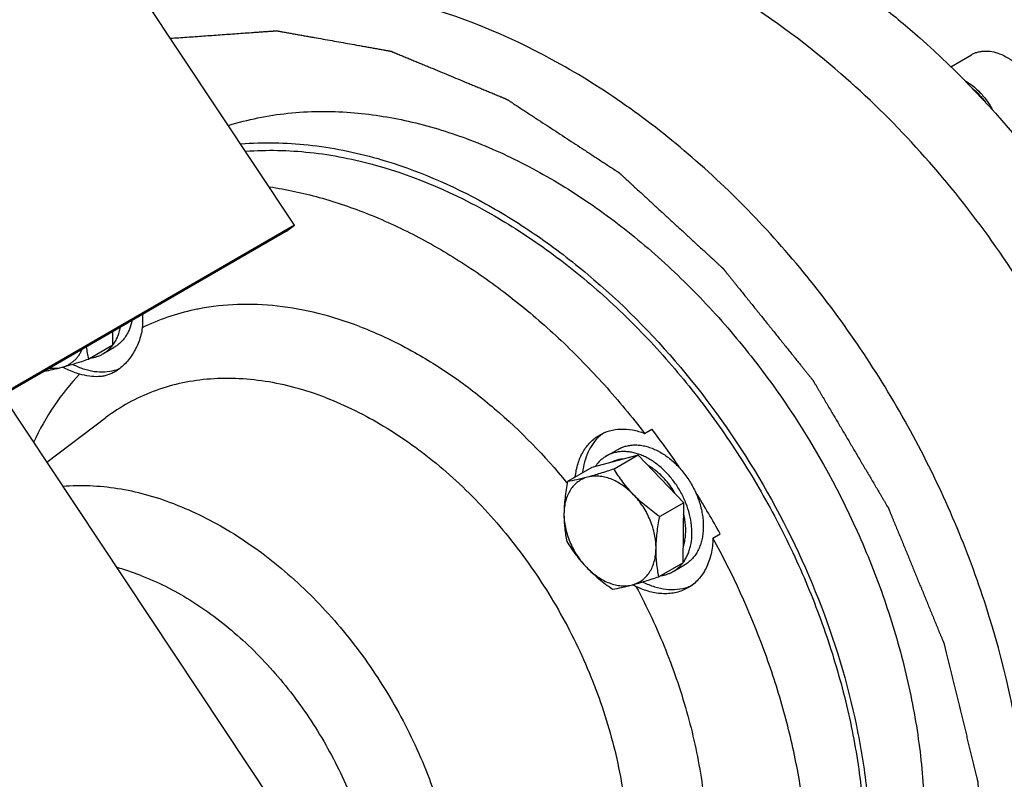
# Model space of a CAD drawing. Header units: inches. Extents: x 0 to 34, y 0 to 22.
# Tile 106 of 175: x 21.74 to 22.787, y 14.948 to 15.755. Entities that reach past the tile are written whole.
import ezdxf

# ---------------------------------------------------------------- set-up
doc = ezdxf.new("R2010")
doc.units = ezdxf.units.IN
doc.header["$LTSCALE"] = 1.87
doc.header["$MEASUREMENT"] = 0
doc.layers.get('0').update_dxf_attribs({"linetype": 'CONTINUOUS'})
doc.layers.add('3_ALL_AXES', color=7, linetype='CONTINUOUS')
doc.layers.add('7_ALL_FEATURES', color=7, linetype='CONTINUOUS')

msp = doc.modelspace()

# ---------------------------------------------------------------- linework, layer by layer
at = {"color": 7, "linetype": 'Continuous'}
msp.add_arc((21.988973, 15.144421), 0.48112, 73.888369, 74.097891, dxfattribs=at)
for points, knots in [([(23.792463, 14.58967), (23.815822, 14.6068), (23.860464, 14.644959), (23.919243, 14.711869), (23.969708, 14.78809), (24.011306, 14.872771), (24.043668, 14.965017), (24.074626, 15.099154), (24.08479, 15.242261), (24.075986, 15.389358), (24.053706, 15.543625), (24.012113, 15.6979), (23.953249, 15.848588), (23.882493, 15.997228), (23.774886, 16.172522), (23.644426, 16.329698), (23.528986, 16.44042), (23.410687, 16.537293), (23.284512, 16.617219), (23.153286, 16.67625), (23.056151, 16.708675), (22.959721, 16.729608), (22.864977, 16.738807), (22.772908, 16.736128), (22.684492, 16.72156), (22.60069, 16.695223), (22.522433, 16.657365), (22.450609, 16.60842), (22.407881, 16.569076), (22.387915, 16.54793)], [0, 0, 0, 0, 0.02582607, 0.05214275, 0.07916368, 0.10708759, 0.136049, 0.16612693, 0.22962596, 0.26303633, 0.29741002, 0.36845217, 0.40484521, 0.44155778, 0.51511192, 0.58759072, 0.62298805, 0.65758944, 0.72382307, 0.75533928, 0.78571105, 0.81495354, 0.84313373, 0.87037232, 0.89684459, 0.92277442, 0.94842265, 0.97407068, 1, 1, 1, 1]), ([(21.975375, 15.622711), (21.999109, 15.624692), (22.048393, 15.623773), (22.096625, 15.614015), (22.120797, 15.607129)], [0, 0, 0, 0, 0.48654313, 1, 1, 1, 1]), ([(22.122488, 15.606644), (22.1617, 15.595317), (22.219706, 15.570319), (22.291775, 15.525349), (22.363781, 15.470193), (22.446429, 15.386781), (22.529112, 15.270113), (22.592408, 15.141558), (22.626684, 15.028621), (22.641317, 14.938353), (22.64706, 14.852617), (22.64191, 14.788918), (22.63358, 14.748419)], [0, 0, 0, 0, 0.11339254, 0.17358975, 0.2358186, 0.36501399, 0.49807755, 0.63143113, 0.76145828, 0.82427005, 0.88512978, 1, 1, 1, 1])]:
    msp.add_open_spline(points, degree=3, knots=knots, dxfattribs=at)
at = {"layer": '3_ALL_AXES', "color": 7, "linetype": 'Continuous'}
for p, q in [((21.839178, 15.408956), (21.83936, 15.423422)), ((21.839178, 15.408956), (21.813565, 15.39414)), ((21.828631, 15.399604), (21.840764, 15.406622)), ((21.768963, 15.284595), (21.831817, 15.331981)), ((22.397571, 15.292106), (22.348244, 15.278873)), ((22.363768, 15.291104), (22.3759, 15.298122)), ((22.397571, 15.292106), (22.371958, 15.27729)), ((22.446095, 15.241548), (22.397571, 15.292106)), ((22.348244, 15.278873), (22.322631, 15.264056)), ((22.446095, 15.241548), (22.420482, 15.226732)), ((22.445293, 15.177757), (22.446095, 15.241548)), ((22.445293, 15.177757), (22.41968, 15.16294)), ((22.434746, 15.168405), (22.446878, 15.175423)), ((22.391994, 15.154264), (22.391741, 15.154395))]:
    msp.add_line(p, q, dxfattribs=at)
for centre, radius, start, end in [((21.97832, 15.201135), 0.250891, 100.83474, 102.09182), ((22.383235, 15.257407), 0.030542, 110.168003, 117.262255), ((22.375227, 15.223928), 0.065961, 55.994502, 59.929693), ((22.372967, 15.220589), 0.069994, 53.192324, 55.989473), ((21.810596, 14.843795), 0.66091, 39.243593, 39.381033), ((21.772357, 14.913693), 0.268598, 69.099078, 74.577975), ((22.485399, 15.334617), 0.203105, 242.620221, 243.650653)]:
    msp.add_arc(centre, radius, start, end, dxfattribs=at)
for points, knots in [([(22.806997, 14.951885), (22.799781, 15.012708), (22.779141, 15.104088), (22.735414, 15.221277), (22.68025, 15.336724), (22.610242, 15.444466), (22.527657, 15.540582), (22.461029, 15.605037), (22.390455, 15.661164), (22.294765, 15.72233), (22.193595, 15.765803), (22.09133, 15.78675), (22.01807, 15.790806), (21.947788, 15.783417), (21.903202, 15.770747), (21.882014, 15.76259)], [0, 0, 0, 0, 0.13292061, 0.20167646, 0.27122015, 0.41028826, 0.47881987, 0.54593267, 0.61116478, 0.674138, 0.79214882, 0.84729927, 0.90002511, 0.95072975, 1, 1, 1, 1]), ([(22.655871, 15.769759), (22.669864, 15.758742), (22.725704, 15.712018), (22.776109, 15.658884), (22.81075, 15.616193)], [0, 0, 0, 0, 0.24467698, 1, 1, 1, 1]), ([(22.751765, 15.717459), (22.752807, 15.718062), (22.754979, 15.71914), (22.758436, 15.720338), (22.76207, 15.721114), (22.76718, 15.721583), (22.773902, 15.721043), (22.779154, 15.719531), (22.781772, 15.718533)], [0, 0, 0, 0, 0.11640154, 0.23376569, 0.35300338, 0.47492498, 0.72900375, 1, 1, 1, 1]), ([(22.781772, 15.718533), (22.784877, 15.717348), (22.791047, 15.714258), (22.799588, 15.707989), (22.807425, 15.70017), (22.814265, 15.691094), (22.819855, 15.6811), (22.823987, 15.670562), (22.826504, 15.659874), (22.827056, 15.652699), (22.827012, 15.649208)], [0, 0, 0, 0, 0.11409155, 0.23537211, 0.36232873, 0.49280734, 0.62430976, 0.75423982, 0.88014441, 1, 1, 1, 1]), ([(21.962277, 15.642372), (21.982737, 15.648743), (22.025917, 15.657453), (22.069904, 15.657814), (22.092133, 15.656118)], [0, 0, 0, 0, 0.49011785, 1, 1, 1, 1]), ([(22.092133, 15.656118), (22.112671, 15.654551), (22.154532, 15.64805), (22.216728, 15.629265), (22.278793, 15.601572), (22.339737, 15.565436), (22.398611, 15.521444), (22.454486, 15.470305), (22.506486, 15.412826), (22.569622, 15.328862), (22.62154, 15.23654), (22.660323, 15.139161), (22.682181, 15.065258), (22.696521, 14.991459), (22.705146, 14.896875), (22.700312, 14.826348), (22.69113, 14.78171)], [0, 0, 0, 0, 0.0528273, 0.10819321, 0.16618199, 0.22670893, 0.28954617, 0.35434912, 0.42068226, 0.48804364, 0.62352282, 0.69064978, 0.75660261, 0.82089674, 0.88311381, 1, 1, 1, 1]), ([(22.101572, 15.428732), (22.087205, 15.434212), (22.058438, 15.443351), (22.014813, 15.451317), (21.972248, 15.453117), (21.944535, 15.450114), (21.931158, 15.447554)], [0, 0, 0, 0, 0.26584881, 0.52036336, 0.76451798, 1, 1, 1, 1]), ([(21.925763, 15.44646), (21.916144, 15.444399), (21.897248, 15.439163), (21.879137, 15.431637), (21.870416, 15.427351)], [0, 0, 0, 0, 0.50305428, 1, 1, 1, 1]), ([(21.870416, 15.427351), (21.869884, 15.422287), (21.867409, 15.412396), (21.861717, 15.401211), (21.856052, 15.393366), (21.850112, 15.386742), (21.844964, 15.382625), (21.84132, 15.380518)], [0, 0, 0, 0, 0.26854137, 0.53106431, 0.65718647, 0.77797373, 1, 1, 1, 1]), ([(22.101572, 15.428732), (22.121798, 15.421017), (22.156846, 15.404334), (22.204377, 15.374165), (22.260443, 15.3304), (22.298301, 15.291317), (22.321442, 15.263125)], [0, 0, 0, 0, 0.23355765, 0.41690865, 0.60649842, 1, 1, 1, 1]), ([(21.813565, 15.39414), (21.813105, 15.396268), (21.812263, 15.400612), (21.811629, 15.404992), (21.811366, 15.407222)], [0, 0, 0, 0, 0.4923614, 1, 1, 1, 1]), ([(21.785429, 15.385514), (21.786582, 15.385823), (21.788847, 15.38657), (21.792083, 15.388073), (21.795115, 15.389942), (21.797921, 15.392164), (21.800483, 15.394724), (21.802784, 15.397603), (21.804808, 15.400781), (21.805948, 15.403053), (21.806469, 15.404228)], [0, 0, 0, 0, 0.12295884, 0.24490803, 0.36659832, 0.48891229, 0.61270141, 0.73872062, 0.86763562, 1, 1, 1, 1]), ([(21.766506, 15.38128), (21.769429, 15.381782), (21.775773, 15.383044), (21.782049, 15.384607), (21.785429, 15.385514)], [0, 0, 0, 0, 0.45875892, 1, 1, 1, 1]), ([(21.772357, 15.384609), (21.774583, 15.384366), (21.778994, 15.384251), (21.783355, 15.384958), (21.785429, 15.385514)], [0, 0, 0, 0, 0.51046435, 1, 1, 1, 1]), ([(21.785429, 15.385514), (21.789921, 15.386719), (21.799337, 15.389484), (21.80867, 15.39251), (21.813565, 15.39414)], [0, 0, 0, 0, 0.47408448, 1, 1, 1, 1]), ([(21.803783, 15.378226), (21.793871, 15.367808), (21.775517, 15.344774), (21.761157, 15.31909), (21.754849, 15.305576)], [0, 0, 0, 0, 0.4908911, 1, 1, 1, 1]), ([(21.84132, 15.380518), (21.83997, 15.379737), (21.837221, 15.378346), (21.832911, 15.376796), (21.828484, 15.375808), (21.822286, 15.375194), (21.813925, 15.375784), (21.807268, 15.377293), (21.803783, 15.378226)], [0, 0, 0, 0, 0.12089928, 0.23824353, 0.35434755, 0.47175469, 0.72019799, 1, 1, 1, 1]), ([(22.065384, 15.353164), (22.054815, 15.357195), (22.033658, 15.364119), (22.001585, 15.370983), (21.970058, 15.374057), (21.939393, 15.373302), (21.909893, 15.368709), (21.881857, 15.360314), (21.855584, 15.348198), (21.839455, 15.337739), (21.831817, 15.331981)], [0, 0, 0, 0, 0.13853509, 0.27209745, 0.40092974, 0.52558284, 0.64679201, 0.76550838, 0.88284311, 1, 1, 1, 1]), ([(22.065384, 15.353164), (22.086769, 15.345007), (22.118218, 15.329374), (22.157644, 15.303367), (22.196941, 15.272796), (22.242824, 15.22799), (22.290779, 15.166203), (22.330556, 15.097986), (22.360746, 15.025743), (22.38028, 14.952036), (22.38587, 14.902271), (22.386549, 14.877916)], [0, 0, 0, 0, 0.11375559, 0.1733759, 0.23460483, 0.36096508, 0.49093981, 0.6222005, 0.75230258, 0.87890581, 1, 1, 1, 1]), ([(22.381362, 15.287951), (22.379871, 15.287831), (22.376933, 15.287405), (22.374079, 15.286581), (22.372705, 15.286076)], [0, 0, 0, 0, 0.50537693, 1, 1, 1, 1]), ([(22.371958, 15.27729), (22.367062, 15.27566), (22.357729, 15.272634), (22.348313, 15.269869), (22.343821, 15.268664)], [0, 0, 0, 0, 0.52591555, 1, 1, 1, 1]), ([(22.392747, 15.250002), (22.390937, 15.251887), (22.387192, 15.255435), (22.381171, 15.26008), (22.374916, 15.263901), (22.368532, 15.266833), (22.362124, 15.268825), (22.355798, 15.269838), (22.349663, 15.269848), (22.34571, 15.269171), (22.343821, 15.268664)], [0, 0, 0, 0, 0.14309316, 0.28190235, 0.41555967, 0.54351906, 0.66554519, 0.78180688, 0.89293792, 1, 1, 1, 1]), ([(22.392747, 15.250002), (22.39071, 15.252123), (22.3868, 15.256453), (22.381388, 15.26323), (22.376451, 15.270173), (22.373414, 15.274911), (22.371958, 15.27729)], [0, 0, 0, 0, 0.25668552, 0.50890361, 0.75655989, 1, 1, 1, 1]), ([(22.437111, 15.251095), (22.435669, 15.253618), (22.432554, 15.258506), (22.427232, 15.265292), (22.421369, 15.271392), (22.417099, 15.274986), (22.414902, 15.276629)], [0, 0, 0, 0, 0.25601694, 0.50961208, 0.75834133, 1, 1, 1, 1]), ([(21.904369, 15.240185), (21.894475, 15.243959), (21.874669, 15.250451), (21.844645, 15.256928), (21.815127, 15.259896), (21.795681, 15.259504), (21.786178, 15.258694)], [0, 0, 0, 0, 0.26345351, 0.51754849, 0.7627248, 1, 1, 1, 1]), ([(22.343821, 15.268664), (22.341978, 15.268169), (22.338383, 15.266848), (22.333455, 15.263883), (22.329125, 15.260008), (22.325473, 15.2553), (22.322559, 15.249848), (22.320427, 15.243751), (22.319106, 15.237115), (22.318786, 15.232508), (22.318757, 15.230152)], [0, 0, 0, 0, 0.11583856, 0.23083346, 0.34704475, 0.4664253, 0.59055711, 0.72054298, 0.85699848, 1, 1, 1, 1]), ([(22.322631, 15.264056), (22.322075, 15.261177), (22.321052, 15.255446), (22.31984, 15.246884), (22.319029, 15.238463), (22.318791, 15.232896), (22.318757, 15.230152)], [0, 0, 0, 0, 0.25752073, 0.51104373, 0.75906005, 1, 1, 1, 1]), ([(22.343821, 15.268664), (22.340001, 15.267639), (22.332977, 15.265907), (22.325867, 15.264567), (22.322631, 15.264056)], [0, 0, 0, 0, 0.54692298, 1, 1, 1, 1]), ([(22.416608, 15.192827), (22.416671, 15.197829), (22.415849, 15.205492), (22.413254, 15.215479), (22.410502, 15.223029), (22.407024, 15.230382), (22.401527, 15.23971), (22.396471, 15.246121), (22.392747, 15.250002)], [0, 0, 0, 0, 0.23677436, 0.36105701, 0.48797813, 0.61648395, 0.74545144, 1, 1, 1, 1]), ([(22.420482, 15.226732), (22.417986, 15.22848), (22.413058, 15.232053), (22.405913, 15.237696), (22.399103, 15.243646), (22.394813, 15.247848), (22.392747, 15.250002)], [0, 0, 0, 0, 0.25216935, 0.50345694, 0.75306428, 1, 1, 1, 1]), ([(21.904369, 15.240185), (21.925194, 15.232241), (21.955801, 15.216919), (21.994075, 15.191349), (22.032173, 15.161235), (22.07647, 15.117074), (22.12238, 15.056236), (22.159929, 14.98924), (22.183257, 14.92992), (22.196462, 14.881636), (22.205677, 14.834447), (22.208481, 14.79873), (22.20823, 14.775302)], [0, 0, 0, 0, 0.11405348, 0.17389946, 0.23538712, 0.36229215, 0.49272413, 0.6241921, 0.75410619, 0.81774719, 0.88011238, 1, 1, 1, 1]), ([(22.318757, 15.230152), (22.318694, 15.225149), (22.319516, 15.217487), (22.32211, 15.2075), (22.324862, 15.19995), (22.32834, 15.192597), (22.333837, 15.183269), (22.338893, 15.176857), (22.342618, 15.172977)], [0, 0, 0, 0, 0.23677436, 0.36105701, 0.48797813, 0.61648395, 0.74545144, 1, 1, 1, 1]), ([(22.318757, 15.230152), (22.318723, 15.227502), (22.31881, 15.222298), (22.319407, 15.214658), (22.320415, 15.207338), (22.321327, 15.202588), (22.321829, 15.200265)], [0, 0, 0, 0, 0.26405885, 0.51827531, 0.76319104, 1, 1, 1, 1]), ([(22.447698, 15.219886), (22.447605, 15.220666), (22.447173, 15.223822), (22.446536, 15.226949), (22.445953, 15.229277)], [0, 0, 0, 0, 0.24643444, 1, 1, 1, 1]), ([(22.416608, 15.192827), (22.416642, 15.195571), (22.41688, 15.201138), (22.417691, 15.209559), (22.418903, 15.218121), (22.419926, 15.223852), (22.420482, 15.226732)], [0, 0, 0, 0, 0.24093997, 0.48895629, 0.74247928, 1, 1, 1, 1]), ([(22.445519, 15.194775), (22.446161, 15.196654), (22.447216, 15.20059), (22.448091, 15.206765), (22.448286, 15.213255), (22.447966, 15.217658), (22.447698, 15.219886)], [0, 0, 0, 0, 0.23459384, 0.47963154, 0.73498489, 1, 1, 1, 1]), ([(22.321829, 15.200265), (22.323285, 15.197887), (22.326322, 15.193148), (22.331259, 15.186205), (22.336671, 15.179429), (22.340581, 15.175099), (22.342618, 15.172977)], [0, 0, 0, 0, 0.24344048, 0.49109691, 0.7433149, 1, 1, 1, 1]), ([(22.391543, 15.154315), (22.393387, 15.154809), (22.396981, 15.156131), (22.40191, 15.159096), (22.406239, 15.162971), (22.409891, 15.167679), (22.412805, 15.17313), (22.414938, 15.179227), (22.416258, 15.185864), (22.416578, 15.190471), (22.416608, 15.192827)], [0, 0, 0, 0, 0.11583856, 0.23083346, 0.34704475, 0.4664253, 0.59055711, 0.72054298, 0.85699848, 1, 1, 1, 1]), ([(22.41968, 15.16294), (22.419178, 15.165263), (22.418266, 15.170013), (22.417258, 15.177333), (22.416661, 15.184973), (22.416574, 15.190177), (22.416608, 15.192827)], [0, 0, 0, 0, 0.23680897, 0.48172472, 0.73594117, 1, 1, 1, 1]), ([(22.342618, 15.172977), (22.344684, 15.170824), (22.348974, 15.166621), (22.355784, 15.160672), (22.362929, 15.155029), (22.367856, 15.151456), (22.370353, 15.149707)], [0, 0, 0, 0, 0.24693612, 0.49654358, 0.74783103, 1, 1, 1, 1]), ([(22.342618, 15.172977), (22.344428, 15.171091), (22.348173, 15.167543), (22.354194, 15.162899), (22.360449, 15.159078), (22.366833, 15.156145), (22.37324, 15.154154), (22.379567, 15.153141), (22.385702, 15.153131), (22.389654, 15.153808), (22.391543, 15.154315)], [0, 0, 0, 0, 0.14309316, 0.28190235, 0.41555967, 0.54351906, 0.66554519, 0.78180688, 0.89293792, 1, 1, 1, 1]), ([(21.86818, 15.164617), (21.886544, 15.157612), (21.913504, 15.143958), (21.947076, 15.121063), (21.980416, 15.094022), (22.018903, 15.054342), (22.058216, 14.999779), (22.089582, 14.939963), (22.108198, 14.887287), (22.117932, 14.84472), (22.12396, 14.80352), (22.124634, 14.772529), (22.123093, 14.752379)], [0, 0, 0, 0, 0.11462512, 0.17488252, 0.23683498, 0.36470352, 0.49592792, 0.62773969, 0.75730933, 0.8204735, 0.88214401, 1, 1, 1, 1]), ([(22.391543, 15.154315), (22.396035, 15.15552), (22.405451, 15.158285), (22.414784, 15.161311), (22.41968, 15.16294)], [0, 0, 0, 0, 0.47408448, 1, 1, 1, 1]), ([(22.370353, 15.149707), (22.373589, 15.150218), (22.380699, 15.151557), (22.387723, 15.15329), (22.391543, 15.154315)], [0, 0, 0, 0, 0.45307704, 1, 1, 1, 1]), ([(22.395253, 15.152613), (22.407013, 15.130655), (22.427996, 15.085791), (22.451536, 15.016293), (22.466459, 14.946513), (22.470502, 14.899836), (22.470886, 14.876957)], [0, 0, 0, 0, 0.25918255, 0.51413684, 0.76190884, 1, 1, 1, 1])]:
    msp.add_open_spline(points, degree=3, knots=knots, dxfattribs=at)
at = {"layer": '3_ALL_AXES', "color": 4, "linetype": 'Continuous'}
msp.add_open_spline([(21.900371, 15.734929), (21.906255, 15.735346), (21.918024, 15.73618), (21.932735, 15.737222), (21.944504, 15.738056), (21.953331, 15.738681), (21.962158, 15.739306), (21.970984, 15.739932), (21.979811, 15.740557), (21.987167, 15.741078), (21.993051, 15.741495), (21.996729, 15.741756), (21.999671, 15.741964), (22.001878, 15.74212), (22.004085, 15.742277), (22.005924, 15.742407), (22.007395, 15.742511), (22.008498, 15.742589), (22.009601, 15.742667), (22.010521, 15.742733), (22.011256, 15.742785), (22.011808, 15.742824), (22.012268, 15.742856), (22.012636, 15.742882), (22.012865, 15.742899), (22.013049, 15.742912), (22.013164, 15.74292), (22.013256, 15.742926), (22.013347, 15.742937), (22.013472, 15.742911), (22.01362, 15.742886), (22.013818, 15.74285), (22.014065, 15.742806), (22.014361, 15.742753), (22.014757, 15.742682), (22.015449, 15.742558), (22.016438, 15.742381), (22.017624, 15.742169), (22.018811, 15.741957), (22.020393, 15.741674), (22.02237, 15.74132), (22.024743, 15.740895), (22.027116, 15.740471), (22.03028, 15.739905), (22.034235, 15.739197), (22.038981, 15.738348), (22.043727, 15.737499), (22.048473, 15.73665), (22.054801, 15.735518), (22.062711, 15.734103), (22.072203, 15.732404), (22.081695, 15.730706), (22.091187, 15.729008), (22.099097, 15.727593), (22.105425, 15.726461), (22.110171, 15.725611), (22.114126, 15.724904), (22.11729, 15.724338), (22.119663, 15.723913), (22.122036, 15.723489), (22.124409, 15.723064), (22.126386, 15.72271), (22.127968, 15.722427), (22.129155, 15.722215), (22.130341, 15.722003), (22.131528, 15.72179), (22.132516, 15.721614), (22.133307, 15.721472), (22.133802, 15.721384), (22.134148, 15.721322), (22.134345, 15.721286), (22.134494, 15.72126), (22.134617, 15.721238), (22.134716, 15.72122), (22.13479, 15.721206), (22.134852, 15.721197), (22.134902, 15.721174), (22.134977, 15.721144), (22.13514, 15.721076), (22.13539, 15.720972), (22.135691, 15.720848), (22.135991, 15.720723), (22.136391, 15.720558), (22.136892, 15.72035), (22.137493, 15.720101), (22.138093, 15.719853), (22.138894, 15.719521), (22.139895, 15.719106), (22.141497, 15.718443), (22.1443, 15.717282), (22.148304, 15.715623), (22.153109, 15.713633), (22.157915, 15.711642), (22.16272, 15.709652), (22.167525, 15.707662), (22.17233, 15.705671), (22.178737, 15.703018), (22.186746, 15.6997), (22.196356, 15.69572), (22.205966, 15.691739), (22.213975, 15.688422), (22.220382, 15.685768), (22.225187, 15.683777), (22.229992, 15.681787), (22.234797, 15.679797), (22.239603, 15.677806), (22.244408, 15.675816), (22.248412, 15.674157), (22.251215, 15.672996), (22.252817, 15.672333), (22.253818, 15.671918), (22.254619, 15.671586), (22.255219, 15.671338), (22.25582, 15.671089), (22.256321, 15.670882), (22.256721, 15.670716), (22.257021, 15.670591), (22.257322, 15.670467), (22.257572, 15.670363), (22.257735, 15.670296), (22.25781, 15.670264), (22.25786, 15.670246), (22.257921, 15.670204), (22.257993, 15.670157), (22.258091, 15.670094), (22.258212, 15.670014), (22.258358, 15.669919), (22.258552, 15.669792), (22.258892, 15.66957), (22.259377, 15.669253), (22.260154, 15.668745), (22.261125, 15.66811), (22.262291, 15.667348), (22.263456, 15.666586), (22.264621, 15.665824), (22.266175, 15.664808), (22.268117, 15.663538), (22.270448, 15.662015), (22.272778, 15.660491), (22.275109, 15.658967), (22.278217, 15.656936), (22.282101, 15.654396), (22.286762, 15.651349), (22.292977, 15.647285), (22.300746, 15.642206), (22.310069, 15.636111), (22.319391, 15.630016), (22.328714, 15.623921), (22.336483, 15.618842), (22.342698, 15.614779), (22.347359, 15.611731), (22.35202, 15.608684), (22.356682, 15.605636), (22.360566, 15.603097), (22.363674, 15.601065), (22.366004, 15.599541), (22.368335, 15.598018), (22.370666, 15.596494), (22.372608, 15.595224), (22.374162, 15.594208), (22.375133, 15.593573), (22.375812, 15.593129), (22.376201, 15.592875), (22.376492, 15.592684), (22.376735, 15.592526), (22.376929, 15.592399), (22.377075, 15.592303), (22.377197, 15.592226), (22.377286, 15.59214), (22.377376, 15.592058), (22.377488, 15.591954), (22.377759, 15.591706), (22.378164, 15.591333), (22.378704, 15.590836), (22.379244, 15.590339), (22.379964, 15.589676), (22.380864, 15.588848), (22.381944, 15.587854), (22.383024, 15.58686), (22.384464, 15.585535), (22.386264, 15.583878), (22.388424, 15.58189), (22.390585, 15.579902), (22.394905, 15.575926), (22.401386, 15.569963), (22.410026, 15.562011), (22.418667, 15.554059), (22.427308, 15.546108), (22.435949, 15.538156), (22.44459, 15.530205), (22.45179, 15.523578), (22.457551, 15.518277), (22.461871, 15.514301), (22.466192, 15.510326), (22.469792, 15.507012), (22.472672, 15.504362), (22.474832, 15.502374), (22.476993, 15.500386), (22.479153, 15.498398), (22.480953, 15.496742), (22.482393, 15.495416), (22.483473, 15.494422), (22.484373, 15.493594), (22.485093, 15.492931), (22.485633, 15.492434), (22.486173, 15.491937), (22.486623, 15.491523), (22.486984, 15.491192), (22.487209, 15.490985), (22.487389, 15.490819), (22.487524, 15.490695), (22.487636, 15.490591), (22.487715, 15.490519), (22.487759, 15.490477), (22.487795, 15.490448), (22.487822, 15.49041), (22.487862, 15.490362), (22.48793, 15.490277), (22.488027, 15.490156), (22.488144, 15.49001), (22.4883, 15.489817), (22.488494, 15.489575), (22.488806, 15.489187), (22.489195, 15.488703), (22.489663, 15.488121), (22.49013, 15.48754), (22.490753, 15.486765), (22.491531, 15.485796), (22.492466, 15.484633), (22.493712, 15.483083), (22.495269, 15.481145), (22.497138, 15.47882), (22.499007, 15.476495), (22.500876, 15.47417), (22.503368, 15.471069), (22.506483, 15.467194), (22.510221, 15.462543), (22.513958, 15.457893), (22.518942, 15.451692), (22.525172, 15.443941), (22.532647, 15.43464), (22.540123, 15.425339), (22.547599, 15.416038), (22.555074, 15.406736), (22.56255, 15.397435), (22.568157, 15.39046), (22.571895, 15.385809), (22.573764, 15.383484), (22.575632, 15.381158), (22.57719, 15.379221), (22.578436, 15.377671), (22.57937, 15.376508), (22.580305, 15.375345), (22.581083, 15.374376), (22.581706, 15.373601), (22.582174, 15.37302), (22.582641, 15.372439), (22.582991, 15.372003), (22.583225, 15.371712), (22.583322, 15.371591), (22.5834, 15.371494), (22.58348, 15.371399), (22.58356, 15.37126), (22.583658, 15.371095), (22.583788, 15.370874), (22.583951, 15.370599), (22.584146, 15.370268), (22.584407, 15.369828), (22.584862, 15.369056), (22.585514, 15.367955), (22.586556, 15.366192), (22.587858, 15.363988), (22.589421, 15.361344), (22.590984, 15.3587), (22.592546, 15.356056), (22.59463, 15.35253), (22.597235, 15.348123), (22.600361, 15.342834), (22.603486, 15.337546), (22.606612, 15.332257), (22.61078, 15.325206), (22.615989, 15.316392), (22.622241, 15.305814), (22.628492, 15.295237), (22.634743, 15.28466), (22.639953, 15.275846), (22.644121, 15.268795), (22.647246, 15.263506), (22.650372, 15.258218), (22.652977, 15.253811), (22.65506, 15.250285), (22.656623, 15.247641), (22.657926, 15.245437), (22.658968, 15.243674), (22.659749, 15.242352), (22.66053, 15.24103), (22.661312, 15.239708), (22.661963, 15.238606), (22.662484, 15.237725), (22.66281, 15.237174), (22.66307, 15.236733), (22.663233, 15.236458), (22.663347, 15.236265), (22.663412, 15.236155), (22.663461, 15.236072), (22.66351, 15.235989), (22.663554, 15.23587), (22.663641, 15.235666), (22.66376, 15.235372), (22.663905, 15.235021), (22.664049, 15.234669), (22.664242, 15.2342), (22.664483, 15.233614), (22.664868, 15.232676), (22.665542, 15.231034), (22.666506, 15.228689), (22.667662, 15.225874), (22.668818, 15.22306), (22.670359, 15.219307), (22.672286, 15.214617), (22.674598, 15.208988), (22.67691, 15.203359), (22.679222, 15.19773), (22.681534, 15.192102), (22.684617, 15.184597), (22.688471, 15.175215), (22.693095, 15.163958), (22.697719, 15.152701), (22.701573, 15.143319), (22.704655, 15.135814), (22.706968, 15.130186), (22.70928, 15.124557), (22.711592, 15.118928), (22.713904, 15.113299), (22.716216, 15.107671), (22.718143, 15.10298), (22.719492, 15.099697), (22.720262, 15.09782), (22.72084, 15.096413), (22.721322, 15.09524), (22.721707, 15.094302), (22.721948, 15.093716), (22.722141, 15.093247), (22.722285, 15.092895), (22.722429, 15.092543), (22.722551, 15.09225), (22.722633, 15.092045), (22.722686, 15.091928), (22.722707, 15.091838), (22.722729, 15.091749), (22.722759, 15.09163), (22.72281, 15.091421), (22.722883, 15.091122), (22.722999, 15.090645), (22.723145, 15.090048), (22.723379, 15.089092), (22.723671, 15.087898), (22.724021, 15.086466), (22.724371, 15.085033), (22.724721, 15.0836), (22.725188, 15.08169), (22.725772, 15.079302), (22.726472, 15.076436), (22.727173, 15.073571), (22.727873, 15.070705), (22.728807, 15.066885), (22.729974, 15.062109), (22.731375, 15.056378), (22.733243, 15.048736), (22.735577, 15.039184), (22.738379, 15.027722), (22.741181, 15.01626), (22.743982, 15.004798), (22.746317, 14.995246), (22.748185, 14.987605), (22.749585, 14.981874), (22.750986, 14.976143), (22.752387, 14.970412), (22.753554, 14.965636), (22.754488, 14.961815), (22.755189, 14.95895), (22.755889, 14.956084), (22.756589, 14.953219), (22.757173, 14.950831), (22.75764, 14.94892), (22.757932, 14.947726), (22.758136, 14.946891), (22.758253, 14.946413), (22.75834, 14.946055), (22.758413, 14.945756), (22.758472, 14.945518), (22.758515, 14.945339), (22.758554, 14.945189), (22.758559, 14.945073), (22.758569, 14.944955), (22.75858, 14.944809), (22.758607, 14.944459), (22.758647, 14.943932), (22.758701, 14.943231), (22.758755, 14.942529), (22.758826, 14.941594), (22.758916, 14.940425), (22.759024, 14.939021), (22.759131, 14.937618), (22.759274, 14.935747), (22.759454, 14.933409), (22.759669, 14.930603), (22.759884, 14.927796), (22.760314, 14.922184), (22.760959, 14.913765), (22.761819, 14.90254), (22.762679, 14.891315), (22.763539, 14.88009), (22.764399, 14.868864), (22.765259, 14.857639), (22.766406, 14.842673), (22.767839, 14.823964), (22.768986, 14.808997), (22.769559, 14.801514)], degree=3, knots=[0, 0, 0, 0, 0.015625, 0.03125, 0.0390625, 0.046875, 0.0546875, 0.0625, 0.0703125, 0.078125, 0.08203125, 0.0859375, 0.08789062, 0.08984375, 0.09179688, 0.09375, 0.09472656, 0.09570312, 0.09667969, 0.09765625, 0.09814453, 0.09863281, 0.09912109, 0.09936523, 0.09960938, 0.09973145, 0.09985352, 0.09991455, 0.09997559, 0.10009766, 0.10021973, 0.1003418, 0.10058594, 0.10083008, 0.10107422, 0.1015625, 0.10253906, 0.10351562, 0.10449219, 0.10546875, 0.10742188, 0.109375, 0.11132812, 0.11328125, 0.1171875, 0.12109375, 0.125, 0.12890625, 0.1328125, 0.140625, 0.1484375, 0.15625, 0.1640625, 0.171875, 0.17578125, 0.1796875, 0.18359375, 0.18554688, 0.1875, 0.18945312, 0.19140625, 0.19335938, 0.19433594, 0.1953125, 0.19628906, 0.19726562, 0.19824219, 0.19873047, 0.19921875, 0.19946289, 0.19958496, 0.19970703, 0.1998291, 0.19989014, 0.19995117, 0.20001221, 0.20004272, 0.20007324, 0.20019531, 0.20043945, 0.20068359, 0.20092773, 0.20117188, 0.20166016, 0.20214844, 0.20263672, 0.203125, 0.20410156, 0.20507812, 0.20703125, 0.2109375, 0.21484375, 0.21875, 0.22265625, 0.2265625, 0.23046875, 0.234375, 0.2421875, 0.25, 0.2578125, 0.265625, 0.26953125, 0.2734375, 0.27734375, 0.28125, 0.28515625, 0.2890625, 0.29296875, 0.29492188, 0.29589844, 0.296875, 0.29736328, 0.29785156, 0.29833984, 0.29882812, 0.29907227, 0.29931641, 0.29956055, 0.29980469, 0.29992676, 0.29995728, 0.29998779, 0.30004883, 0.30010986, 0.3001709, 0.30029297, 0.30041504, 0.30053711, 0.30078125, 0.30126953, 0.30175781, 0.30273438, 0.30371094, 0.3046875, 0.30566406, 0.30664062, 0.30859375, 0.31054688, 0.3125, 0.31445312, 0.31640625, 0.3203125, 0.32421875, 0.328125, 0.3359375, 0.34375, 0.3515625, 0.359375, 0.3671875, 0.37109375, 0.375, 0.37890625, 0.3828125, 0.38671875, 0.38867188, 0.390625, 0.39257812, 0.39453125, 0.39648438, 0.39746094, 0.3984375, 0.39892578, 0.39916992, 0.39941406, 0.3996582, 0.39978027, 0.39990234, 0.40002441, 0.40008545, 0.40014648, 0.40026855, 0.40039062, 0.40087891, 0.40136719, 0.40185547, 0.40234375, 0.40332031, 0.40429688, 0.40527344, 0.40625, 0.40820312, 0.41015625, 0.41210938, 0.4140625, 0.421875, 0.4296875, 0.4375, 0.4453125, 0.453125, 0.4609375, 0.46875, 0.47265625, 0.4765625, 0.48046875, 0.484375, 0.48632812, 0.48828125, 0.49023438, 0.4921875, 0.49414062, 0.49511719, 0.49609375, 0.49707031, 0.49755859, 0.49804688, 0.49853516, 0.49902344, 0.49926758, 0.49951172, 0.49963379, 0.49975586, 0.49987793, 0.49993896, 0.49996948, 0.5, 0.50003052, 0.50006104, 0.50012207, 0.50024414, 0.50036621, 0.50048828, 0.50073242, 0.50097656, 0.50146484, 0.50195312, 0.50244141, 0.50292969, 0.50390625, 0.50488281, 0.50585938, 0.5078125, 0.50976562, 0.51171875, 0.51367188, 0.515625, 0.51953125, 0.5234375, 0.52734375, 0.53125, 0.5390625, 0.546875, 0.5546875, 0.5625, 0.5703125, 0.578125, 0.5859375, 0.58789062, 0.58984375, 0.59179688, 0.59375, 0.59472656, 0.59570312, 0.59667969, 0.59765625, 0.59814453, 0.59863281, 0.59912109, 0.59960938, 0.59973145, 0.59985352, 0.59991455, 0.59997559, 0.60009766, 0.60021973, 0.6003418, 0.60058594, 0.60083008, 0.60107422, 0.6015625, 0.60253906, 0.60351562, 0.60546875, 0.60742188, 0.609375, 0.61132812, 0.61328125, 0.6171875, 0.62109375, 0.625, 0.62890625, 0.6328125, 0.640625, 0.6484375, 0.65625, 0.6640625, 0.671875, 0.67578125, 0.6796875, 0.68359375, 0.6875, 0.68945312, 0.69140625, 0.69335938, 0.69433594, 0.6953125, 0.69628906, 0.69726562, 0.69824219, 0.69873047, 0.69921875, 0.69946289, 0.69970703, 0.6998291, 0.69989014, 0.69995117, 0.70001221, 0.70007324, 0.70019531, 0.70043945, 0.70068359, 0.70092773, 0.70117188, 0.70166016, 0.70214844, 0.703125, 0.70507812, 0.70703125, 0.70898438, 0.7109375, 0.71484375, 0.71875, 0.72265625, 0.7265625, 0.73046875, 0.734375, 0.7421875, 0.75, 0.7578125, 0.765625, 0.76953125, 0.7734375, 0.77734375, 0.78125, 0.78515625, 0.7890625, 0.79296875, 0.79492188, 0.79589844, 0.796875, 0.79785156, 0.79833984, 0.79882812, 0.79907227, 0.79931641, 0.79956055, 0.79980469, 0.79992676, 0.79998779, 0.80004883, 0.80010986, 0.8001709, 0.80029297, 0.80053711, 0.80078125, 0.80126953, 0.80175781, 0.80273438, 0.80371094, 0.8046875, 0.80566406, 0.80664062, 0.80859375, 0.81054688, 0.8125, 0.81445312, 0.81640625, 0.8203125, 0.82421875, 0.828125, 0.8359375, 0.84375, 0.8515625, 0.859375, 0.8671875, 0.87109375, 0.875, 0.87890625, 0.8828125, 0.88671875, 0.88867188, 0.890625, 0.89257812, 0.89453125, 0.89648438, 0.89746094, 0.8984375, 0.89892578, 0.89916992, 0.89941406, 0.8996582, 0.89978027, 0.89990234, 0.90002441, 0.90008545, 0.90014648, 0.90026855, 0.90039062, 0.90087891, 0.90136719, 0.90185547, 0.90234375, 0.90332031, 0.90429688, 0.90527344, 0.90625, 0.90820312, 0.91015625, 0.91210938, 0.9140625, 0.921875, 0.9296875, 0.9375, 0.9453125, 0.953125, 0.9609375, 0.96875, 0.984375, 1, 1, 1, 1], dxfattribs=at)
at = {"layer": '7_ALL_FEATURES', "color": 7, "linetype": 'Continuous'}
for p, q in [((22.032213, 15.536524), (21.150623, 16.863161)), ((22.729795, 15.70475), (22.751765, 15.717459)), ((22.032213, 15.536524), (21.721131, 15.356573)), ((22.023891, 15.530167), (22.032213, 15.536524)), ((22.023891, 15.530167), (21.7218, 15.355417)), ((21.721131, 15.356573), (22.135381, 14.733201)), ((22.404439, 15.315223), (22.412216, 15.319722)), ((22.476997, 15.204037), (22.484774, 15.208535))]:
    msp.add_line(p, q, dxfattribs=at)
for centre, radius, start, end in [((21.808446, 15.432269), 0.03855, 322.238316, 322.768315), ((21.808302, 15.432379), 0.038731, 322.768174, 323.113718), ((21.830187, 15.46648), 0.0923, 241.139024, 241.436727), ((21.828866, 15.427734), 0.04713, 285.041679, 288.843634), ((21.829154, 15.426873), 0.046222, 288.849885, 292.261417), ((22.387961, 15.277621), 0.046673, 131.253718, 132.343145), ((22.387546, 15.27811), 0.046031, 125.709825, 131.266236), ((21.720048, 14.789279), 0.872047, 34.215053, 37.464774), ((21.707152, 14.780586), 0.887602, 28.825318, 32.067943), ((22.41456, 15.20107), 0.03855, 322.238316, 322.768315), ((22.414416, 15.20118), 0.038731, 322.768174, 323.113718), ((22.435293, 15.195607), 0.046151, 288.916098, 295.912363)]:
    msp.add_arc(centre, radius, start, end, dxfattribs=at)
for points, knots in [([(22.613137, 15.697175), (22.578823, 15.727031), (22.507838, 15.780315), (22.410824, 15.830796), (22.332432, 15.85826), (22.274901, 15.872103), (22.218208, 15.87938), (22.180733, 15.879809), (22.162381, 15.878864)], [0, 0, 0, 0, 0.27433411, 0.53294905, 0.65593355, 0.77460744, 0.88916826, 1, 1, 1, 1]), ([(22.968198, 14.907158), (22.969952, 14.941563), (22.968567, 15.012222), (22.953007, 15.118979), (22.92429, 15.226725), (22.883078, 15.333032), (22.830296, 15.43553), (22.767127, 15.531928), (22.694998, 15.620051), (22.641161, 15.672794), (22.613137, 15.697175)], [0, 0, 0, 0, 0.11563999, 0.23642123, 0.3613408, 0.48915145, 0.61842247, 0.74764472, 0.8753101, 1, 1, 1, 1]), ([(22.744247, 15.690372), (22.747337, 15.688713), (22.753376, 15.684719), (22.761527, 15.677251), (22.768745, 15.668411), (22.772755, 15.661822), (22.774534, 15.658388)], [0, 0, 0, 0, 0.23567227, 0.48372202, 0.74012814, 1, 1, 1, 1]), ([(22.752632, 15.681863), (22.75527, 15.679774), (22.760308, 15.67511), (22.764647, 15.669795), (22.766661, 15.666966)], [0, 0, 0, 0, 0.49210742, 1, 1, 1, 1]), ([(21.980555, 15.614901), (21.99177, 15.615753), (22.014575, 15.616375), (22.061257, 15.613365), (22.096272, 15.606385), (22.11935, 15.599932)], [0, 0, 0, 0, 0.24067192, 0.48725049, 1, 1, 1, 1]), ([(22.11935, 15.599932), (22.161749, 15.588077), (22.213479, 15.565528), (22.271196, 15.530514), (22.310721, 15.503536), (22.358514, 15.465118), (22.41215, 15.412696), (22.461721, 15.354387), (22.506447, 15.291113), (22.545625, 15.223871), (22.578638, 15.15372), (22.604964, 15.081765), (22.624187, 15.009137), (22.635999, 14.936976), (22.640208, 14.866413), (22.63673, 14.798547), (22.625604, 14.734456), (22.612882, 14.693977), (22.605246, 14.674801)], [0, 0, 0, 0, 0.1147686, 0.1451059, 0.17602761, 0.23944744, 0.30467624, 0.37125951, 0.43868608, 0.50641088, 0.57387707, 0.640538, 0.70587931, 0.76944168, 0.83084455, 0.88981099, 0.94619362, 1, 1, 1, 1]), ([(22.005901, 15.577118), (22.023646, 15.574466), (22.059555, 15.56671), (22.11272, 15.548546), (22.165652, 15.523854), (22.217715, 15.492941), (22.268294, 15.456181), (22.316795, 15.414018), (22.362633, 15.36696), (22.390886, 15.332905), (22.404439, 15.315223)], [0, 0, 0, 0, 0.11026759, 0.22512277, 0.34461767, 0.46858735, 0.59668202, 0.72838265, 0.86307946, 1, 1, 1, 1]), ([(21.87077, 15.441518), (21.870831, 15.440312), (21.870981, 15.435587), (21.870783, 15.43085), (21.870416, 15.427351)], [0, 0, 0, 0, 0.25550301, 1, 1, 1, 1]), ([(21.83928, 15.409132), (21.840265, 15.410445), (21.842099, 15.413243), (21.844369, 15.417807), (21.846177, 15.422755), (21.847049, 15.426218), (21.847408, 15.427995)], [0, 0, 0, 0, 0.23802875, 0.48341168, 0.7371846, 1, 1, 1, 1]), ([(21.859545, 15.435036), (21.858923, 15.431949), (21.857622, 15.427444), (21.855082, 15.421869), (21.852856, 15.418066), (21.850296, 15.414609), (21.84742, 15.411522), (21.844249, 15.408829), (21.841948, 15.407307), (21.840762, 15.406621)], [0, 0, 0, 0, 0.26916968, 0.39788435, 0.52304259, 0.64515076, 0.76483975, 0.88284998, 1, 1, 1, 1]), ([(21.82863, 15.399603), (21.829613, 15.400171), (21.831528, 15.40141), (21.834212, 15.403551), (21.8367, 15.405967), (21.838206, 15.407738), (21.838922, 15.408662)], [0, 0, 0, 0, 0.24693881, 0.49512634, 0.74577144, 1, 1, 1, 1]), ([(21.815561, 15.395188), (21.816727, 15.395346), (21.819028, 15.395766), (21.822385, 15.396719), (21.8256, 15.397983), (21.827641, 15.399031), (21.82863, 15.399603)], [0, 0, 0, 0, 0.25427852, 0.50493109, 0.75309835, 1, 1, 1, 1]), ([(21.803783, 15.378226), (21.802291, 15.378626), (21.796179, 15.380479), (21.790307, 15.3831), (21.786056, 15.385415)], [0, 0, 0, 0, 0.24186362, 1, 1, 1, 1]), ([(21.796576, 15.38848), (21.800286, 15.386622), (21.807767, 15.38351), (21.819271, 15.38078), (21.830472, 15.3802), (21.837686, 15.381301), (21.841097, 15.382218)], [0, 0, 0, 0, 0.27121769, 0.52719203, 0.76914418, 1, 1, 1, 1]), ([(22.330747, 15.268885), (22.331282, 15.273716), (22.333136, 15.282996), (22.338557, 15.295662), (22.346382, 15.306118), (22.353095, 15.311356), (22.356663, 15.313421)], [0, 0, 0, 0, 0.27324771, 0.52817089, 0.76826913, 1, 1, 1, 1]), ([(22.356524, 15.312118), (22.354035, 15.30985), (22.349443, 15.304653), (22.344124, 15.295443), (22.34036, 15.284923), (22.338977, 15.277406), (22.338539, 15.273519)], [0, 0, 0, 0, 0.23242187, 0.47469587, 0.73000668, 1, 1, 1, 1]), ([(22.356663, 15.313421), (22.359989, 15.315345), (22.36728, 15.318395), (22.379245, 15.320173), (22.391903, 15.319181), (22.400268, 15.3168), (22.404439, 15.315223)], [0, 0, 0, 0, 0.23361782, 0.47461141, 0.72889833, 1, 1, 1, 1]), ([(22.375902, 15.298123), (22.377299, 15.298931), (22.380227, 15.300358), (22.384909, 15.301874), (22.389844, 15.302757), (22.394984, 15.303), (22.400276, 15.302602), (22.40567, 15.30157), (22.411115, 15.299915), (22.416558, 15.297654), (22.42195, 15.294809), (22.427238, 15.291408), (22.432373, 15.287483), (22.439006, 15.281553), (22.446608, 15.273061), (22.454316, 15.261601), (22.460406, 15.249206), (22.463977, 15.238382), (22.46581, 15.229676), (22.466652, 15.223268), (22.466963, 15.216989), (22.466741, 15.210897), (22.465987, 15.205051), (22.464707, 15.199506), (22.462913, 15.194316), (22.460619, 15.18953), (22.457846, 15.185197), (22.454619, 15.181359), (22.45097, 15.178056), (22.448273, 15.17623), (22.446876, 15.175422)], [0, 0, 0, 0, 0.02546385, 0.051186, 0.07740742, 0.1043371, 0.132142, 0.16094213, 0.19080933, 0.2217689, 0.25380388, 0.28685978, 0.32084931, 0.35565752, 0.42711765, 0.50000407, 0.57289027, 0.64434963, 0.67915734, 0.71314609, 0.74620127, 0.77823563, 0.80919435, 0.83906061, 0.86786007, 0.89566437, 0.92259336, 0.94881429, 0.97453621, 1, 1, 1, 1]), ([(22.363768, 15.291104), (22.362605, 15.290431), (22.360347, 15.288941), (22.357229, 15.286311), (22.354394, 15.283303), (22.352725, 15.281082), (22.351944, 15.279922)], [0, 0, 0, 0, 0.24577544, 0.49328949, 0.74419603, 1, 1, 1, 1]), ([(22.445394, 15.177932), (22.446322, 15.179169), (22.448055, 15.181791), (22.45023, 15.186053), (22.451997, 15.190661), (22.453822, 15.197319), (22.454728, 15.204423), (22.454781, 15.211768), (22.454241, 15.219508), (22.452446, 15.229379), (22.448658, 15.241086), (22.443329, 15.252437), (22.436624, 15.263079), (22.428751, 15.272683), (22.419953, 15.28095), (22.411964, 15.286589), (22.405358, 15.29017), (22.398883, 15.293017), (22.392269, 15.294954), (22.38569, 15.295828), (22.380938, 15.295948), (22.376328, 15.29554), (22.371897, 15.294605), (22.367684, 15.29315), (22.365037, 15.291838), (22.363768, 15.291104)], [0, 0, 0, 0, 0.02637946, 0.05351973, 0.08152588, 0.11046766, 0.17120846, 0.20303936, 0.23576223, 0.30351578, 0.37368657, 0.44523516, 0.51701092, 0.58784532, 0.65664478, 0.72248633, 0.75410602, 0.78477163, 0.84312236, 0.87092427, 0.897881, 0.92410581, 0.94974604, 0.97497803, 1, 1, 1, 1]), ([(22.476997, 15.204037), (22.47691, 15.198331), (22.475737, 15.187328), (22.47134, 15.174438), (22.466197, 15.165609), (22.461673, 15.159869), (22.45647, 15.154967), (22.452575, 15.152292), (22.450551, 15.151121)], [0, 0, 0, 0, 0.27703372, 0.53300606, 0.6541992, 0.77168378, 0.88652856, 1, 1, 1, 1]), ([(22.570484, 14.727388), (22.577335, 14.764685), (22.581456, 14.822964), (22.576288, 14.901359), (22.566881, 14.962418), (22.552117, 15.023946), (22.525389, 15.106113), (22.498082, 15.165723), (22.476997, 15.204037)], [0, 0, 0, 0, 0.230026, 0.35133283, 0.47625323, 0.60426199, 0.73472268, 1, 1, 1, 1]), ([(22.434744, 15.168404), (22.435727, 15.168972), (22.437642, 15.170211), (22.440327, 15.172352), (22.442814, 15.174768), (22.44432, 15.176539), (22.445036, 15.177463)], [0, 0, 0, 0, 0.24693881, 0.49512634, 0.74577144, 1, 1, 1, 1]), ([(22.421676, 15.163988), (22.422841, 15.164147), (22.425143, 15.164567), (22.428499, 15.16552), (22.431714, 15.166784), (22.433756, 15.167832), (22.434744, 15.168404)], [0, 0, 0, 0, 0.25427852, 0.50493109, 0.75309835, 1, 1, 1, 1]), ([(22.402725, 15.157264), (22.406708, 15.155272), (22.414743, 15.15198), (22.427107, 15.149298), (22.439077, 15.149117), (22.446695, 15.150728), (22.450254, 15.151948)], [0, 0, 0, 0, 0.2725154, 0.52856011, 0.76978929, 1, 1, 1, 1]), ([(22.450551, 15.151121), (22.44865, 15.150021), (22.444659, 15.148087), (22.438269, 15.146061), (22.431527, 15.144922), (22.422013, 15.144595), (22.409536, 15.146552), (22.399982, 15.15027), (22.395253, 15.152613)], [0, 0, 0, 0, 0.11446705, 0.23016331, 0.348231, 0.46964723, 0.72494506, 1, 1, 1, 1])]:
    msp.add_open_spline(points, degree=3, knots=knots, dxfattribs=at)

doc.saveas('drawing.dxf')
